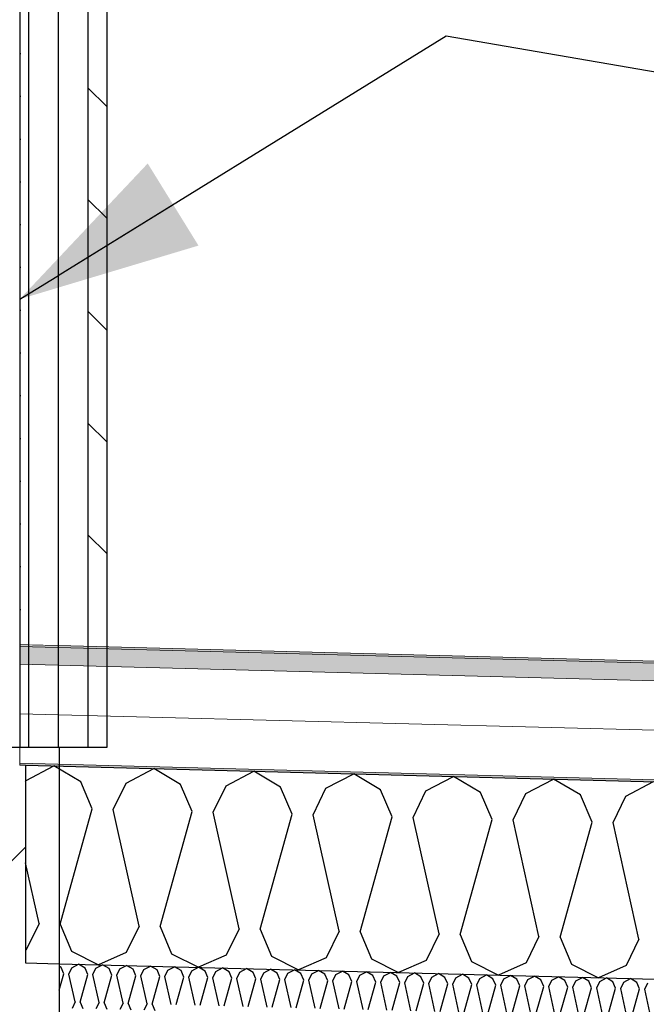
# Model space of a CAD drawing. Header units: millimetres. Extents: x -8544 to 51179, y -2070 to 23603.
# Tile 160 of 174: x 39162 to 39796, y 6680 to 7677. Entities that reach past the tile are written whole.
import ezdxf

# ---------------------------------------------------------------- set-up
doc = ezdxf.new("R2010")
doc.units = ezdxf.units.MM
doc.header["$LTSCALE"] = 0.5
doc.header["$MEASUREMENT"] = 0
doc.linetypes.add('PLINE', pattern=[0])
doc.linetypes.add('Wipeout_Contour', pattern=[2000, 0, -2000])
for name, color, linetype in [('223- Bjelker', 7, 'Continuous'), ('223- Bjelker (Skravur)', 7, 'Continuous'), ('235- Utvendig kledning og overflate (Skravur)(Nye konstruksjoner)', 7, 'Continuous'), ('235- Utvendig kledning og overflate(Nye konstruksjoner)', 7, 'Continuous'), ('256- Faste himlinger og overflatebehandling (Skravur)(Nye konstruksjoner)', 7, 'Continuous'), ('256- Faste himlinger og overflatebehandling(Nye konstruksjoner)', 7, 'Continuous'), ('261- Primærkonstruksjon (tak)', 7, 'Continuous'), ('261- Primærkonstruksjon (tak) (Skravur)', 7, 'Continuous'), ('262- Taktekking (Skravur)(Nye konstruksjoner)', 7, 'Continuous'), ('832- Tekst bygning(Nye konstruksjoner)', 7, 'Continuous')]:
    doc.layers.add(name, color=color, linetype=linetype)
doc.layers.add('262- Taktekking(Nye konstruksjoner)', color=7, linetype='Continuous', lineweight=0)
doc.dimstyles.new('GENERATED_STYLE__2', dxfattribs={"dimtxt": 0.18, "dimasz": 182.4, "dimexe": 0.18, "dimexo": 0.0625, "dimgap": 0, "dimtad": 0, "dimtih": 1, "dimtoh": 1, "dimdec": 4, "dimzin": 0, "dimdsep": 46, "dimcen": 0.09, "dimadec": 0, "dimazin": 0, "dimtfac": 1, "dimtdec": 4, "dimtmove": 0, "dimatfit": 3, "dimldrblk": 'ARROWHEAD_5', "dimfxl": 1, "dimtolj": 1, "dimtzin": 0, "dimarcsym": 0})
pattern_1 = [(0, (0, 0), (0, 43.30127), [0, -25]), (0, (12.5, 21.65), (0, 43.30127), [0, -25])]

# ---------------------------------------------------------------- blocks, each defined once
blk = doc.blocks.new('*X22')
at = {"layer": '261- Primærkonstruksjon (tak) (Skravur)', "linetype": 'PLINE'}
for p, q in [((39168.38, 6906.62), (39196.4, 6921.31)), ((39223.62, 6905.17), (39196.4, 6921.31)), ((39269.52, 6903.97), (39297.54, 6918.66)), ((39324.76, 6902.52), (39297.54, 6918.66)), ((39370.66, 6901.32), (39398.68, 6916.01)), ((39425.89, 6899.87), (39398.68, 6916.01)), ((39471.79, 6898.67), (39499.82, 6913.36)), ((39527.03, 6897.22), (39499.82, 6913.36)), ((39572.93, 6896.02), (39600.95, 6910.71)), ((39628.17, 6894.58), (39600.95, 6910.71)), ((39167.93, 6905.68), (39168.38, 6906.62)), ((39235.24, 6877.76), (39223.62, 6905.17)), ((39256.48, 6877.21), (39269.52, 6903.97)), ((39336.37, 6875.11), (39324.76, 6902.52)), ((39357.62, 6874.56), (39370.66, 6901.32)), ((39437.51, 6872.47), (39425.89, 6899.87)), ((39674.07, 6893.37), (39702.09, 6908.06)), ((39729.31, 6891.93), (39702.09, 6908.06)), ((39775.2, 6890.73), (39803.23, 6905.42)), ((39458.76, 6871.91), (39471.79, 6898.67)), ((39538.65, 6869.82), (39527.03, 6897.22)), ((39559.9, 6869.26), (39572.93, 6896.02)), ((39639.78, 6867.17), (39628.17, 6894.58)), ((39661.03, 6866.61), (39674.07, 6893.37)), ((39740.92, 6864.52), (39729.31, 6891.93)), ((39762.17, 6863.96), (39775.2, 6890.73)), ((39202.84, 6761.25), (39235.24, 6877.76)), ((39282.73, 6759.16), (39256.48, 6877.21)), ((39303.98, 6758.6), (39336.37, 6875.11)), ((39383.87, 6756.51), (39357.62, 6874.56)), ((39405.12, 6755.95), (39437.51, 6872.47)), ((39485.01, 6753.86), (39458.76, 6871.91)), ((39506.26, 6753.31), (39538.65, 6869.82)), ((39586.15, 6751.21), (39559.9, 6869.26)), ((39607.39, 6750.66), (39639.78, 6867.17)), ((39687.28, 6748.56), (39661.03, 6866.61)), ((39708.53, 6748.01), (39740.92, 6864.52)), ((39788.42, 6745.92), (39762.17, 6863.96)), ((39181.6, 6761.81), (39167.93, 6823.28)), ((39181.6, 6761.81), (39168.56, 6735.05)), ((39202.84, 6761.25), (39214.46, 6733.84)), ((39282.73, 6759.16), (39269.7, 6732.4)), ((39303.98, 6758.6), (39315.6, 6731.2)), ((39383.87, 6756.51), (39370.84, 6729.75)), ((39405.12, 6755.95), (39416.73, 6728.55)), ((39485.01, 6753.86), (39471.97, 6727.1)), ((39506.26, 6753.31), (39517.87, 6725.9)), ((39586.15, 6751.21), (39573.11, 6724.45)), ((39607.39, 6750.66), (39619.01, 6723.25)), ((39687.28, 6748.56), (39674.25, 6721.8)), ((39708.53, 6748.01), (39720.15, 6720.6)), ((39788.42, 6745.92), (39775.39, 6719.16)), ((39168.56, 6735.05), (39167.93, 6734.77)), ((39214.46, 6733.84), (39241.74, 6720.05)), ((39269.7, 6732.4), (39241.74, 6720.05)), ((39315.6, 6731.2), (39342.87, 6717.4)), ((39370.84, 6729.75), (39342.87, 6717.4)), ((39416.73, 6728.55), (39444.01, 6714.75)), ((39471.97, 6727.1), (39444.01, 6714.75)), ((39517.87, 6725.9), (39545.15, 6712.11)), ((39573.11, 6724.45), (39545.15, 6712.11)), ((39619.01, 6723.25), (39646.29, 6709.46)), ((39674.25, 6721.8), (39646.29, 6709.46)), ((39720.15, 6720.6), (39747.42, 6706.81)), ((39775.39, 6719.16), (39747.42, 6706.81))]:
    blk.add_line(p, q, dxfattribs=at)
blk = doc.blocks.new('*X30')
at = {"layer": '256- Faste himlinger og overflatebehandling (Skravur)(Nye konstruksjoner)', "linetype": 'PLINE'}
for p, q in [((39214.78, 6717.05), (39221.51, 6720.58)), ((39228.04, 6716.71), (39221.51, 6720.58)), ((39239.06, 6716.42), (39245.78, 6719.94)), ((39252.31, 6716.07), (39245.78, 6719.94)), ((39203.77, 6717.34), (39201.93, 6718.43)), ((39201.93, 6694.12), (39206.56, 6710.77)), ((39206.56, 6710.77), (39203.77, 6717.34)), ((39211.66, 6710.63), (39214.78, 6717.05)), ((39217.96, 6682.3), (39211.66, 6710.63)), ((39223.06, 6682.17), (39230.83, 6710.13)), ((39230.83, 6710.13), (39228.04, 6716.71)), ((39235.93, 6710), (39239.06, 6716.42)), ((39242.23, 6681.66), (39235.93, 6710)), ((39255.1, 6709.49), (39252.31, 6716.07)), ((39260.2, 6709.36), (39263.33, 6715.78)), ((39263.33, 6715.78), (39270.06, 6719.31)), ((39276.59, 6715.44), (39270.06, 6719.31)), ((39279.38, 6708.86), (39276.59, 6715.44)), ((39284.48, 6708.72), (39287.6, 6715.15)), ((39287.6, 6715.15), (39294.33, 6718.67)), ((39300.86, 6714.8), (39294.33, 6718.67)), ((39303.65, 6708.22), (39300.86, 6714.8)), ((39308.75, 6708.09), (39311.88, 6714.51)), ((39311.88, 6714.51), (39318.6, 6718.04)), ((39325.13, 6714.16), (39318.6, 6718.04)), ((39327.92, 6707.59), (39325.13, 6714.16)), ((39333.02, 6707.45), (39336.15, 6713.88)), ((39336.15, 6713.88), (39342.87, 6717.4)), ((39349.41, 6713.53), (39342.87, 6717.4)), ((39352.19, 6706.95), (39349.41, 6713.53)), ((39357.29, 6706.82), (39360.42, 6713.24)), ((39360.42, 6713.24), (39367.15, 6716.77)), ((39373.68, 6712.89), (39367.15, 6716.77)), ((39376.47, 6706.32), (39373.68, 6712.89)), ((39381.57, 6706.18), (39384.7, 6712.6)), ((39384.7, 6712.6), (39391.42, 6716.13)), ((39397.95, 6712.26), (39391.42, 6716.13)), ((39400.74, 6705.68), (39397.95, 6712.26)), ((39405.84, 6705.55), (39408.97, 6711.97)), ((39408.97, 6711.97), (39415.69, 6715.5)), ((39422.23, 6711.62), (39415.69, 6715.5)), ((39425.01, 6705.04), (39422.23, 6711.62)), ((39430.11, 6704.91), (39433.24, 6711.33)), ((39433.24, 6711.33), (39439.97, 6714.86)), ((39446.5, 6710.99), (39439.97, 6714.86)), ((39449.29, 6704.41), (39446.5, 6710.99)), ((39454.39, 6704.28), (39457.51, 6710.7)), ((39457.51, 6710.7), (39464.24, 6714.22)), ((39470.77, 6710.35), (39464.24, 6714.22)), ((39473.56, 6703.77), (39470.77, 6710.35)), ((39478.66, 6703.64), (39481.79, 6710.06)), ((39481.79, 6710.06), (39488.51, 6713.59)), ((39495.04, 6709.72), (39488.51, 6713.59)), ((39497.83, 6703.14), (39495.04, 6709.72)), ((39506.06, 6709.43), (39512.79, 6712.95)), ((39519.32, 6709.08), (39512.79, 6712.95)), ((39530.33, 6708.79), (39537.06, 6712.32)), ((39543.59, 6708.44), (39537.06, 6712.32)), ((39554.61, 6708.16), (39561.33, 6711.68)), ((39567.86, 6707.81), (39561.33, 6711.68)), ((39578.88, 6707.52), (39585.6, 6711.05)), ((39592.14, 6707.17), (39585.6, 6711.05)), ((39603.15, 6706.88), (39609.88, 6710.41)), ((39616.41, 6706.54), (39609.88, 6710.41)), ((39627.42, 6706.25), (39634.15, 6709.77)), ((39640.68, 6705.9), (39634.15, 6709.77)), ((39247.33, 6681.53), (39255.1, 6709.49)), ((39266.5, 6681.03), (39260.2, 6709.36)), ((39271.6, 6680.9), (39279.38, 6708.86)), ((39290.77, 6680.39), (39284.48, 6708.72)), ((39295.87, 6680.26), (39303.65, 6708.22)), ((39315.05, 6679.76), (39308.75, 6708.09)), ((39320.15, 6679.62), (39327.92, 6707.59)), ((39339.32, 6679.12), (39333.02, 6707.45)), ((39344.42, 6678.99), (39352.19, 6706.95)), ((39363.59, 6678.49), (39357.29, 6706.82)), ((39368.69, 6678.35), (39376.47, 6706.32)), ((39387.87, 6677.85), (39381.57, 6706.18)), ((39392.97, 6677.72), (39400.74, 6705.68)), ((39412.14, 6677.22), (39405.84, 6705.55)), ((39417.24, 6677.08), (39425.01, 6705.04)), ((39436.41, 6676.58), (39430.11, 6704.91)), ((39441.51, 6676.45), (39449.29, 6704.41)), ((39460.69, 6675.94), (39454.39, 6704.28)), ((39465.79, 6675.81), (39473.56, 6703.77)), ((39484.96, 6675.31), (39478.66, 6703.64)), ((39490.06, 6675.17), (39497.83, 6703.14)), ((39502.93, 6703), (39506.06, 6709.43)), ((39509.23, 6674.67), (39502.93, 6703)), ((39514.33, 6674.54), (39522.1, 6702.5)), ((39522.1, 6702.5), (39519.32, 6709.08)), ((39527.2, 6702.37), (39530.33, 6708.79)), ((39533.5, 6674.04), (39527.2, 6702.37)), ((39538.6, 6673.9), (39546.38, 6701.87)), ((39546.38, 6701.87), (39543.59, 6708.44)), ((39551.48, 6701.73), (39554.61, 6708.16)), ((39557.78, 6673.4), (39551.48, 6701.73)), ((39562.88, 6673.27), (39570.65, 6701.23)), ((39570.65, 6701.23), (39567.86, 6707.81)), ((39575.75, 6701.1), (39578.88, 6707.52)), ((39582.05, 6672.77), (39575.75, 6701.1)), ((39587.15, 6672.63), (39594.92, 6700.6)), ((39594.92, 6700.6), (39592.14, 6707.17)), ((39600.02, 6700.46), (39603.15, 6706.88)), ((39606.32, 6672.13), (39600.02, 6700.46)), ((39611.42, 6672), (39619.2, 6699.96)), ((39619.2, 6699.96), (39616.41, 6706.54)), ((39624.3, 6699.83), (39627.42, 6706.25)), ((39630.6, 6671.49), (39624.3, 6699.83)), ((39643.47, 6699.32), (39640.68, 6705.9)), ((39648.57, 6699.19), (39651.7, 6705.61)), ((39651.7, 6705.61), (39658.42, 6709.14)), ((39664.95, 6705.27), (39658.42, 6709.14)), ((39667.74, 6698.69), (39664.95, 6705.27)), ((39672.84, 6698.56), (39675.97, 6704.98)), ((39675.97, 6704.98), (39682.7, 6708.5)), ((39689.23, 6704.63), (39682.7, 6708.5)), ((39692.02, 6698.05), (39689.23, 6704.63)), ((39697.12, 6697.92), (39700.24, 6704.34)), ((39700.24, 6704.34), (39706.97, 6707.87)), ((39713.5, 6703.99), (39706.97, 6707.87)), ((39716.29, 6697.42), (39713.5, 6703.99)), ((39721.39, 6697.28), (39724.52, 6703.71)), ((39724.52, 6703.71), (39731.24, 6707.23)), ((39737.77, 6703.36), (39731.24, 6707.23)), ((39740.56, 6696.78), (39737.77, 6703.36)), ((39745.66, 6696.65), (39748.79, 6703.07)), ((39748.79, 6703.07), (39755.51, 6706.6)), ((39762.05, 6702.72), (39755.51, 6706.6)), ((39764.83, 6696.15), (39762.05, 6702.72)), ((39769.93, 6696.01), (39773.06, 6702.44)), ((39773.06, 6702.44), (39779.79, 6705.96)), ((39786.32, 6702.09), (39779.79, 6705.96)), ((39789.11, 6695.51), (39786.32, 6702.09)), ((39794.21, 6695.38), (39797.34, 6701.8)), ((39635.7, 6671.36), (39643.47, 6699.32)), ((39654.87, 6670.86), (39648.57, 6699.19)), ((39659.97, 6670.73), (39667.74, 6698.69)), ((39679.14, 6670.22), (39672.84, 6698.56)), ((39684.24, 6670.09), (39692.02, 6698.05)), ((39703.42, 6669.59), (39697.12, 6697.92)), ((39708.51, 6669.45), (39716.29, 6697.42)), ((39727.69, 6668.95), (39721.39, 6697.28)), ((39732.79, 6668.82), (39740.56, 6696.78)), ((39751.96, 6668.32), (39745.66, 6696.65)), ((39757.06, 6668.18), (39764.83, 6696.15)), ((39776.23, 6667.68), (39769.93, 6696.01)), ((39781.33, 6667.55), (39789.11, 6695.51)), ((39800.51, 6667.05), (39794.21, 6695.38)), ((39217.96, 6682.3), (39214.83, 6675.88)), ((39223.06, 6682.17), (39225.84, 6675.59)), ((39242.23, 6681.66), (39239.1, 6675.24)), ((39247.33, 6681.53), (39250.12, 6674.95)), ((39266.5, 6681.03), (39263.37, 6674.61)), ((39271.6, 6680.9), (39274.39, 6674.32)), ((39290.77, 6680.39), (39287.65, 6673.97)), ((39295.87, 6680.26), (39298.66, 6673.68))]:
    blk.add_line(p, q, dxfattribs=at)
blk = doc.blocks.new('ARROWHEAD_5')
at = {"linetype": 'Continuous'}
blk.add_hatch(color=256, dxfattribs=at).paths.add_polyline_path([(-1, 0.2679), (0, 0), (-1, -0.2679)])
blk.add_line((0, 0), (-1, 0), dxfattribs=at)

msp = doc.modelspace()

# ---------------------------------------------------------------- hatches: boundary and pattern name
at = {"layer": '223- Bjelker (Skravur)', "linetype": 'Continuous'}
h = msp.add_hatch(dxfattribs=at)
h.set_pattern_fill('Skrålinjer_3', color=256, style=0, pattern_type=2)
h.set_pattern_definition([(45, (0, 0), (-127.2792, 127.2792), [])])
h.paths.add_polyline_path([(39161.93, 6940), (39111.93, 6940), (39111.93, 6540), (39201.93, 6540), (39201.93, 6721.09), (39167.93, 6721.98), (39167.93, 6922.05), (39161.93, 6922.21)])
at = {"layer": '235- Utvendig kledning og overflate (Skravur)(Nye konstruksjoner)', "linetype": 'Continuous'}
h = msp.add_hatch(dxfattribs=at)
h.set_pattern_fill('Prikker_tett', color=256, style=0, pattern_type=2)
h.set_pattern_definition(pattern_1)
h.paths.add_polyline_path([(39170.93, 8323.43), (39161.93, 8323.43), (39161.93, 7044.25), (39170.93, 7044.01)])
h = msp.add_hatch(dxfattribs=at)
h.set_pattern_fill('Skrålinjer_2', color=256, style=0, pattern_type=2)
h.set_pattern_definition([(315, (0, 0), (56.56854, 56.56854), [80, 0])])
h.paths.add_polyline_path([(39230.93, 8323.43), (39230.93, 7042.44), (39249.93, 7041.95), (39249.93, 8323.43)])
at = {"layer": '262- Taktekking (Skravur)(Nye konstruksjoner)', "linetype": 'Continuous'}
h = msp.add_hatch(dxfattribs=at)
h.set_pattern_fill('Prikker_tett', color=256, style=0, pattern_type=2)
h.set_pattern_definition(pattern_1)
h.paths.add_polyline_path([(39161.93, 6922.21), (44196.93, 6790.36), (44196.93, 6792.36), (39161.93, 6924.21)])

# ---------------------------------------------------------------- linework, layer by layer
at = {"layer": '223- Bjelker', "linetype": 'PLINE'}
msp.add_line((39201.93, 6940), (39201.93, 6721.09), dxfattribs=at)
at = {"layer": '223- Bjelker', "linetype": 'PLINE', "flags": 128}
for points in [[(39201.93, 6940), (39200.93, 6940), (39170.93, 6940), (39161.93, 6940), (39111.93, 6940)], [(39201.93, 6721.09), (39201.93, 6673.08), (39201.93, 6671.08), (39201.93, 6621.06), (39201.93, 6608.55)]]:
    msp.add_lwpolyline(points, dxfattribs=at)
at = {"layer": '235- Utvendig kledning og overflate(Nye konstruksjoner)', "linetype": 'PLINE'}
for p, q in [((39230.93, 8323.43), (39230.93, 6940)), ((39249.93, 8323.43), (39249.93, 6940))]:
    msp.add_line(p, q, dxfattribs=at)
at = {"layer": '235- Utvendig kledning og overflate(Nye konstruksjoner)', "linetype": 'PLINE', "flags": 128}
for points in [[(39161.93, 8323.43), (39161.93, 7044.25), (39161.93, 7042.25), (39161.93, 7024.24), (39161.93, 6974.23), (39161.93, 6940)], [(39249.93, 6940), (39230.93, 6940), (39201.93, 6940)]]:
    msp.add_lwpolyline(points, dxfattribs=at)
at = {"layer": '261- Primærkonstruksjon (tak)', "linetype": 'PLINE'}
for p, q in [((39167.93, 6922.05), (39167.93, 6721.98)), ((39167.93, 6922.05), (44196.93, 6790.36)), ((39167.93, 6721.98), (39201.93, 6721.09)), ((39201.93, 6721.09), (40786.93, 6679.59))]:
    msp.add_line(p, q, dxfattribs=at)
at = {"layer": '262- Taktekking(Nye konstruksjoner)', "linetype": 'PLINE'}
for p, q in [((39161.93, 7024.24), (44196.93, 6892.4)), ((39161.93, 6974.23), (44196.93, 6842.38)), ((39161.93, 6924.21), (44196.93, 6792.36)), ((39161.93, 6922.21), (39167.93, 6922.05))]:
    msp.add_line(p, q, dxfattribs=at)
at = {"layer": '262- Taktekking(Nye konstruksjoner)', "linetype": 'PLINE', "flags": 128}
msp.add_lwpolyline([(39161.93, 6940), (39161.93, 6924.21), (39161.93, 6922.21)], dxfattribs=at)

# ---------------------------------------------------------------- block references
at = {"layer": '256- Faste himlinger og overflatebehandling(Nye konstruksjoner)'}
msp.add_blockref('*X30', (0, 0), dxfattribs=at)
at = {"layer": '261- Primærkonstruksjon (tak)'}
msp.add_blockref('*X22', (0, 0), dxfattribs=at)

# ---------------------------------------------------------------- next in the draw order: wipeouts: each hides what was drawn before it
at = {"linetype": 'Wipeout_Contour', "ltscale": 159748.187359}
msp.add_wipeout([(39170.93, 8323.43), (39170.93, 7044.01), (39200.93, 7043.23), (39200.93, 8323.43)], dxfattribs=at).dxf.layer = '235- Utvendig kledning og overflate (Skravur)(Nye konstruksjoner)'

# ---------------------------------------------------------------- next in the draw order: hatches: boundary and pattern name
at = {"layer": '262- Taktekking (Skravur)(Nye konstruksjoner)', "linetype": 'Continuous'}
msp.add_hatch(color=256, dxfattribs=at).paths.add_polyline_path([(44196.93, 6912.4), (39161.93, 7044.25), (39161.93, 7042.25), (44196.93, 6910.4)])
at = {"layer": '262- Taktekking(Nye konstruksjoner)', "linetype": 'Continuous'}
msp.add_hatch(color=256, dxfattribs=at).paths.add_polyline_path([(39161.93, 7042.25), (39161.93, 7024.24), (44196.93, 6892.4), (44196.93, 6910.4)])

# ---------------------------------------------------------------- next in the draw order: linework, layer by layer
at = {"layer": '235- Utvendig kledning og overflate(Nye konstruksjoner)', "linetype": 'PLINE'}
for p, q in [((39170.93, 8323.43), (39170.93, 6940)), ((39200.93, 8323.43), (39200.93, 6940))]:
    msp.add_line(p, q, dxfattribs=at)
at = {"layer": '262- Taktekking(Nye konstruksjoner)', "linetype": 'PLINE'}
for p, q in [((39161.93, 7044.25), (44196.93, 6912.4)), ((39161.93, 7042.25), (44196.93, 6910.4))]:
    msp.add_line(p, q, dxfattribs=at)

# ---------------------------------------------------------------- next in the draw order: leaders
at = {"layer": '832- Tekst bygning(Nye konstruksjoner)', "linetype": 'PLINE', "annotation_type": 0, "has_hookline": 1, "hookline_direction": 0, "text_width": 1461.8}
msp.add_leader([(39161.93, 7393.91), (39593.45, 7660.48), (39857.08, 7615.05)], dimstyle='GENERATED_STYLE__2', dxfattribs=at)

doc.saveas('drawing.dxf')
